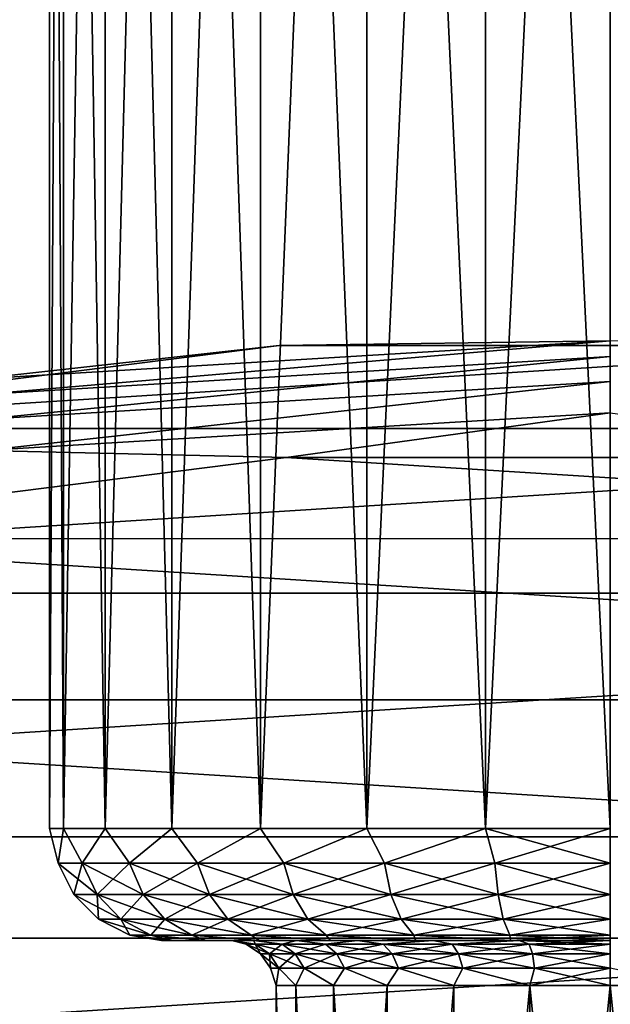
# Model space of a CAD drawing. Header units: metres. Extents: x -24 to 24, y -117 to 33.
# Tile 23 of 27: x -2.63 to 0, y 20.52 to 24.91. Entities that reach past the tile are written whole.
import ezdxf

# ---------------------------------------------------------------- set-up
doc = ezdxf.new("R2010")
doc.units = ezdxf.units.M
doc.layers.add('solid_ONO_BIDET_ASM_SW0002', color=7, linetype='CONTINUOUS')

msp = doc.modelspace()

# ---------------------------------------------------------------- linework, layer by layer
at = {"layer": 'solid_ONO_BIDET_ASM_SW0002'}
for points in [[(-2.437324, 21.299999, 132.55629), (-2.437324, 32.799999, 132.55629), (-2.5, 32.799999, 131.999985)], [(-2.5, 21.299999, 131.999985), (-2.5, 32.799999, 131.999985), (-2.437317, 32.799999, 131.44368)], [(-2.5, 21.299999, 131.999985), (-2.437324, 21.299999, 132.55629), (-2.5, 32.799999, 131.999985)], [(-2.437316, 21.299999, 131.44368), (-2.5, 21.299999, 131.999985), (-2.437317, 32.799999, 131.44368)], [(-2.252432, 21.299999, 133.084686), (-2.252432, 32.799999, 133.084686), (-2.437324, 32.799999, 132.55629)], [(-2.437324, 21.299999, 132.55629), (-2.252432, 21.299999, 133.084686), (-2.437324, 32.799999, 132.55629)], [(-2.437316, 21.299999, 131.44368), (-2.437317, 32.799999, 131.44368), (-2.252417, 32.799999, 130.915283)], [(-2.252417, 21.299999, 130.915283), (-2.437316, 21.299999, 131.44368), (-2.252417, 32.799999, 130.915283)], [(-1.954594, 21.299999, 133.558701), (-1.954594, 32.799999, 133.558701), (-2.252432, 32.799999, 133.084686)], [(-2.252432, 21.299999, 133.084686), (-1.954594, 21.299999, 133.558701), (-2.252432, 32.799999, 133.084686)], [(-2.252417, 21.299999, 130.915283), (-2.252417, 32.799999, 130.915283), (-1.954573, 32.799999, 130.441269)], [(-1.954572, 21.299999, 130.441269), (-2.252417, 21.299999, 130.915283), (-1.954573, 32.799999, 130.441269)], [(-1.558746, 21.299999, 133.954559), (-1.558745, 32.799999, 133.954559), (-1.954594, 32.799999, 133.558701)], [(-1.954594, 21.299999, 133.558701), (-1.558746, 21.299999, 133.954559), (-1.954594, 32.799999, 133.558701)], [(-1.954572, 21.299999, 130.441269), (-1.954573, 32.799999, 130.441269), (-1.558719, 32.799999, 130.04541)], [(-1.558719, 21.299999, 130.04541), (-1.954572, 21.299999, 130.441269), (-1.558719, 32.799999, 130.04541)], [(-1.558746, 21.299999, 133.954559), (-1.084737, 21.299999, 134.252411), (-1.558745, 32.799999, 133.954559)], [(-1.084737, 21.299999, 134.252411), (-1.084736, 32.799999, 134.252411), (-1.558745, 32.799999, 133.954559)], [(-1.558719, 21.299999, 130.04541), (-1.558719, 32.799999, 130.04541), (-1.084705, 32.799999, 129.747574)], [(-1.084705, 21.299999, 129.747574), (-1.558719, 21.299999, 130.04541), (-1.084705, 32.799999, 129.747574)], [(-1.084737, 21.299999, 134.252411), (-0.556335, 21.299999, 134.437317), (-1.084736, 32.799999, 134.252411)], [(-0.556335, 21.299999, 134.437317), (-0.556335, 32.799999, 134.437317), (-1.084736, 32.799999, 134.252411)], [(-1.084705, 21.299999, 129.747574), (-1.084705, 32.799999, 129.747574), (-0.5563, 32.799999, 129.562683)], [(-0.5563, 21.299999, 129.562683), (-1.084705, 21.299999, 129.747574), (-0.5563, 32.799999, 129.562683)], [(-0.556335, 32.799999, 134.437317), (0, 21.299999, 134.5), (0, 32.799999, 134.5)], [(-0.556335, 21.299999, 134.437317), (0, 21.299999, 134.5), (-0.556335, 32.799999, 134.437317)], [(-0.5563, 21.299999, 129.562683), (0, 32.799999, 129.5), (0, 21.299999, 129.5)], [(-0.5563, 21.299999, 129.562683), (-0.5563, 32.799999, 129.562683), (0, 32.799999, 129.5)], [(-4.403492, 23.083744, 152.5), (-4.403454, 23.083752, 156), (-1.475567, 23.45363, 156)], [(-4.403492, 23.083744, 152.5), (-1.475567, 23.45363, 156), (-1.475612, 23.453627, 152.5)], [(-2.829662, 23.304365, 152.34549), (-4.403492, 23.083744, 152.5), (-1.475612, 23.453627, 152.5)], [(1.475588, 23.453629, 156), (-1.475567, 23.45363, 156), (-4.403454, 23.083752, 156)], [(4.403468, 23.08375, 156), (1.475588, 23.453629, 156), (-4.403454, 23.083752, 156)], [(0, 23.475529, 152.34549), (-2.829662, 23.304365, 152.34549), (-1.475612, 23.453627, 152.5)], [(-2.821091, 23.233772, 152.205978), (-2.829662, 23.304365, 152.34549), (0, 23.475529, 152.34549)], [(0, 23.404417, 152.205978), (-2.821091, 23.233772, 152.205978), (0, 23.475529, 152.34549)], [(0, 23.475529, 152.34549), (-1.475612, 23.453627, 152.5), (1.47554, 23.45363, 152.5)], [(-1.475612, 23.453627, 152.5), (-1.475567, 23.45363, 156), (1.475588, 23.453629, 156)], [(-1.475612, 23.453627, 152.5), (1.475588, 23.453629, 156), (1.47554, 23.45363, 152.5)], [(-2.807738, 23.123802, 152.095306), (-2.821091, 23.233772, 152.205978), (0, 23.404417, 152.205978)], [(0, 23.293638, 152.095306), (-2.807738, 23.123802, 152.095306), (0, 23.404417, 152.205978)], [(0, 23.293638, 152.095306), (-2.790914, 22.985241, 152.024323), (-2.807738, 23.123802, 152.095306)], [(0, 23.293638, 152.095306), (0, 23.15406, 152.024323), (-2.790914, 22.985241, 152.024323)], [(-2.790914, 22.985241, 152.024323), (0, 23.15406, 152.024323), (-1.444805, 22.954575, 152)], [(0, 23.15406, 152.024323), (1.443689, 22.954645, 152), (-1.444805, 22.954575, 152)], [(4.403468, 23.08375, 156), (-4.403454, 23.083752, 156), (-7.261893, 22.349829, 156)], [(7.261896, 22.349827, 156), (4.403468, 23.08375, 156), (-7.261893, 22.349829, 156)], [(-2.790914, 22.985241, 152.024323), (-1.444805, 22.954575, 152), (-4.310484, 22.592468, 152)], [(-4.310484, 22.592468, 152), (-1.444805, 22.954575, 152), (4.309386, 22.592678, 152)], [(-1.444805, 22.954575, 152), (1.443689, 22.954645, 152), (4.309386, 22.592678, 152)], [(-7.108149, 21.87405, 152), (-4.310484, 22.592468, 152), (7.107086, 21.874395, 152)], [(-4.310484, 22.592468, 152), (4.309386, 22.592678, 152), (7.107086, 21.874395, 152)], [(7.261896, 22.349827, 156), (-7.261893, 22.349829, 156), (-10.005795, 21.263439, 156)], [(10.00579, 21.263441, 156), (7.261896, 22.349827, 156), (-10.005795, 21.263439, 156)], [(-9.793685, 20.810658, 152), (-7.108149, 21.87405, 152), (9.792674, 20.811132, 152)], [(-7.108149, 21.87405, 152), (7.107086, 21.874395, 152), (9.792674, 20.811132, 152)], [(-2.461967, 21.145491, 132.258759), (-2.437324, 21.299999, 132.55629), (-2.5, 21.299999, 131.999985)], [(-2.461967, 21.145491, 131.741241), (-2.5, 21.299999, 131.999985), (-2.437316, 21.299999, 131.44368)], [(-2.461967, 21.145491, 131.741241), (-2.461967, 21.145491, 132.258759), (-2.5, 21.299999, 131.999985)], [(-2.461967, 21.145491, 132.258759), (-2.354367, 21.145491, 132.764984), (-2.437324, 21.299999, 132.55629)], [(-2.354367, 21.145491, 131.235016), (-2.461967, 21.145491, 131.741241), (-2.437316, 21.299999, 131.44368)], [(-2.354367, 21.145491, 132.764984), (-2.252432, 21.299999, 133.084686), (-2.437324, 21.299999, 132.55629)], [(-2.354367, 21.145491, 131.235016), (-2.437316, 21.299999, 131.44368), (-2.252417, 21.299999, 130.915283)], [(-2.354367, 21.145491, 132.764984), (-2.14387, 21.145491, 133.237762), (-2.252432, 21.299999, 133.084686)], [(-2.14387, 21.145491, 130.762238), (-2.354367, 21.145491, 131.235016), (-2.252417, 21.299999, 130.915283)], [(-2.14387, 21.145491, 133.237762), (-1.954594, 21.299999, 133.558701), (-2.252432, 21.299999, 133.084686)], [(-2.14387, 21.145491, 130.762238), (-2.252417, 21.299999, 130.915283), (-1.954572, 21.299999, 130.441269)], [(-2.14387, 21.145491, 133.237762), (-1.839676, 21.145491, 133.656448), (-1.954594, 21.299999, 133.558701)], [(-1.839676, 21.145491, 130.343552), (-2.14387, 21.145491, 130.762238), (-1.954572, 21.299999, 130.441269)], [(-1.839676, 21.145491, 133.656448), (-1.558746, 21.299999, 133.954559), (-1.954594, 21.299999, 133.558701)], [(-1.839676, 21.145491, 130.343552), (-1.954572, 21.299999, 130.441269), (-1.558719, 21.299999, 130.04541)], [(-1.839676, 21.145491, 133.656448), (-1.455079, 21.145491, 134.002747), (-1.558746, 21.299999, 133.954559)], [(-1.455079, 21.145491, 129.997253), (-1.839676, 21.145491, 130.343552), (-1.558719, 21.299999, 130.04541)], [(-1.455079, 21.145491, 134.002747), (-1.084737, 21.299999, 134.252411), (-1.558746, 21.299999, 133.954559)], [(-1.455079, 21.145491, 129.997253), (-1.558719, 21.299999, 130.04541), (-1.084705, 21.299999, 129.747574)], [(-1.455079, 21.145491, 134.002747), (-1.006888, 21.145491, 134.261505), (-1.084737, 21.299999, 134.252411)], [(-1.006888, 21.145491, 129.738495), (-1.455079, 21.145491, 129.997253), (-1.084705, 21.299999, 129.747574)], [(-1.006888, 21.145491, 134.261505), (-0.556335, 21.299999, 134.437317), (-1.084737, 21.299999, 134.252411)], [(-1.006888, 21.145491, 129.738495), (-1.084705, 21.299999, 129.747574), (-0.5563, 21.299999, 129.562683)], [(-1.006888, 21.145491, 134.261505), (-0.514691, 21.145491, 134.421432), (-0.556335, 21.299999, 134.437317)], [(-0.514691, 21.145491, 129.578568), (-1.006888, 21.145491, 129.738495), (-0.5563, 21.299999, 129.562683)], [(-0.556335, 21.299999, 134.437317), (0, 21.145491, 134.475525), (0, 21.299999, 134.5)], [(-0.514691, 21.145491, 134.421432), (0, 21.145491, 134.475525), (-0.556335, 21.299999, 134.437317)], [(-0.514691, 21.145491, 129.578568), (-0.5563, 21.299999, 129.562683), (0, 21.299999, 129.5)], [(-0.514691, 21.145491, 129.578568), (0, 21.299999, 129.5), (0, 21.145491, 129.524475)], [(10.00579, 21.263441, 156), (-10.005795, 21.263439, 156), (-12.591882, 19.841726, 156)], [(12.591871, 19.841734, 156), (10.00579, 21.263441, 156), (-12.591882, 19.841726, 156)], [(-2.286736, 21.00598, 132.743011), (-2.354367, 21.145491, 132.764984), (-2.461967, 21.145491, 132.258759)], [(-2.391244, 21.00598, 132.251328), (-2.461967, 21.145491, 132.258759), (-2.461967, 21.145491, 131.741241)], [(-2.286736, 21.00598, 132.743011), (-2.461967, 21.145491, 132.258759), (-2.391244, 21.00598, 132.251328)], [(-2.391244, 21.00598, 131.748672), (-2.461967, 21.145491, 131.741241), (-2.354367, 21.145491, 131.235016)], [(-2.391244, 21.00598, 132.251328), (-2.461967, 21.145491, 131.741241), (-2.391244, 21.00598, 131.748672)], [(-2.391244, 21.00598, 131.748672), (-2.354367, 21.145491, 131.235016), (-2.286736, 21.00598, 131.256989)], [(-2.082285, 21.00598, 133.202209), (-2.14387, 21.145491, 133.237762), (-2.354367, 21.145491, 132.764984)], [(-2.082285, 21.00598, 133.202209), (-2.354367, 21.145491, 132.764984), (-2.286736, 21.00598, 132.743011)], [(-2.286736, 21.00598, 131.256989), (-2.354367, 21.145491, 131.235016), (-2.14387, 21.145491, 130.762238)], [(-2.286736, 21.00598, 131.256989), (-2.14387, 21.145491, 130.762238), (-2.082285, 21.00598, 130.797791)], [(-1.786829, 21.00598, 133.608871), (-1.839676, 21.145491, 133.656448), (-2.14387, 21.145491, 133.237762)], [(-1.786829, 21.00598, 133.608871), (-2.14387, 21.145491, 133.237762), (-2.082285, 21.00598, 133.202209)], [(-2.082285, 21.00598, 130.797791), (-2.14387, 21.145491, 130.762238), (-1.839676, 21.145491, 130.343552)], [(-2.082285, 21.00598, 130.797791), (-1.839676, 21.145491, 130.343552), (-1.786829, 21.00598, 130.391129)], [(-1.41328, 21.00598, 133.945221), (-1.455079, 21.145491, 134.002747), (-1.839676, 21.145491, 133.656448)], [(-1.41328, 21.00598, 133.945221), (-1.839676, 21.145491, 133.656448), (-1.786829, 21.00598, 133.608871)], [(-1.786829, 21.00598, 130.391129), (-1.839676, 21.145491, 130.343552), (-1.455079, 21.145491, 129.997253)], [(-1.786829, 21.00598, 130.391129), (-1.455079, 21.145491, 129.997253), (-1.41328, 21.00598, 130.054779)], [(-0.977964, 21.00598, 134.196548), (-1.006888, 21.145491, 134.261505), (-1.455079, 21.145491, 134.002747)], [(-0.977964, 21.00598, 134.196548), (-1.455079, 21.145491, 134.002747), (-1.41328, 21.00598, 133.945221)], [(-1.41328, 21.00598, 130.054779), (-1.455079, 21.145491, 129.997253), (-1.006888, 21.145491, 129.738495)], [(-1.41328, 21.00598, 130.054779), (-1.006888, 21.145491, 129.738495), (-0.977964, 21.00598, 129.803452)], [(-0.499906, 21.00598, 134.351868), (-0.514691, 21.145491, 134.421432), (-1.006888, 21.145491, 134.261505)], [(-0.499906, 21.00598, 134.351868), (-1.006888, 21.145491, 134.261505), (-0.977964, 21.00598, 134.196548)], [(-0.977964, 21.00598, 129.803452), (-1.006888, 21.145491, 129.738495), (-0.514691, 21.145491, 129.578568)], [(-0.977964, 21.00598, 129.803452), (-0.514691, 21.145491, 129.578568), (-0.499906, 21.00598, 129.648132)], [(-0.499906, 21.00598, 129.648132), (-0.514691, 21.145491, 129.578568), (0, 21.145491, 129.524475)], [(-0.514691, 21.145491, 134.421432), (0, 21.00598, 134.404419), (0, 21.145491, 134.475525)], [(-0.499906, 21.00598, 134.351868), (0, 21.00598, 134.404419), (-0.514691, 21.145491, 134.421432)], [(-0.499906, 21.00598, 129.648132), (0, 21.145491, 129.524475), (0, 21.00598, 129.595581)], [(-2.391244, 21.00598, 131.748672), (-2.281074, 20.895308, 131.760254), (-2.281074, 20.895308, 132.239746)], [(-2.391244, 21.00598, 131.748672), (-2.286736, 21.00598, 131.256989), (-2.281074, 20.895308, 131.760254)], [(-2.391244, 21.00598, 132.251328), (-2.281074, 20.895308, 132.239746), (-2.18138, 20.895308, 132.708771)], [(-2.391244, 21.00598, 132.251328), (-2.391244, 21.00598, 131.748672), (-2.281074, 20.895308, 132.239746)], [(-2.286736, 21.00598, 132.743011), (-2.391244, 21.00598, 132.251328), (-2.18138, 20.895308, 132.708771)], [(-2.286736, 21.00598, 131.256989), (-2.18138, 20.895308, 131.291229), (-2.281074, 20.895308, 131.760254)], [(-2.286736, 21.00598, 131.256989), (-2.082285, 21.00598, 130.797791), (-2.18138, 20.895308, 131.291229)], [(-2.286736, 21.00598, 132.743011), (-2.18138, 20.895308, 132.708771), (-1.986349, 20.895308, 133.14682)], [(-2.082285, 21.00598, 133.202209), (-2.286736, 21.00598, 132.743011), (-1.986349, 20.895308, 133.14682)], [(-2.082285, 21.00598, 130.797791), (-1.986349, 20.895308, 130.85318), (-2.18138, 20.895308, 131.291229)], [(-2.082285, 21.00598, 130.797791), (-1.786829, 21.00598, 130.391129), (-1.986349, 20.895308, 130.85318)], [(-2.082285, 21.00598, 133.202209), (-1.986349, 20.895308, 133.14682), (-1.704506, 20.895308, 133.534744)], [(-1.786829, 21.00598, 133.608871), (-2.082285, 21.00598, 133.202209), (-1.704506, 20.895308, 133.534744)], [(-1.786829, 21.00598, 130.391129), (-1.704506, 20.895308, 130.465256), (-1.986349, 20.895308, 130.85318)], [(-1.786829, 21.00598, 130.391129), (-1.41328, 21.00598, 130.054779), (-1.704506, 20.895308, 130.465256)], [(-1.786829, 21.00598, 133.608871), (-1.704506, 20.895308, 133.534744), (-1.348167, 20.895308, 133.855591)], [(-1.41328, 21.00598, 133.945221), (-1.786829, 21.00598, 133.608871), (-1.348167, 20.895308, 133.855591)], [(-1.41328, 21.00598, 130.054779), (-1.348167, 20.895308, 130.144409), (-1.704506, 20.895308, 130.465256)], [(-1.41328, 21.00598, 130.054779), (-0.977964, 21.00598, 129.803452), (-1.348167, 20.895308, 130.144409)], [(-1.41328, 21.00598, 133.945221), (-1.348167, 20.895308, 133.855591), (-0.932907, 20.895308, 134.095337)], [(-0.977964, 21.00598, 134.196548), (-1.41328, 21.00598, 133.945221), (-0.932907, 20.895308, 134.095337)], [(-0.977964, 21.00598, 129.803452), (-0.932907, 20.895308, 129.904663), (-1.348167, 20.895308, 130.144409)], [(-0.977964, 21.00598, 129.803452), (-0.499906, 21.00598, 129.648132), (-0.932907, 20.895308, 129.904663)], [(-0.977964, 21.00598, 134.196548), (-0.932907, 20.895308, 134.095337), (-0.476874, 20.895308, 134.243515)], [(-0.499906, 21.00598, 134.351868), (-0.977964, 21.00598, 134.196548), (-0.476874, 20.895308, 134.243515)], [(-0.499906, 21.00598, 129.648132), (-0.476874, 20.895308, 129.756485), (-0.932907, 20.895308, 129.904663)], [(-0.499906, 21.00598, 134.351868), (0, 20.895308, 134.29364), (0, 21.00598, 134.404419)], [(-0.499906, 21.00598, 134.351868), (-0.476874, 20.895308, 134.243515), (0, 20.895308, 134.29364)], [(-0.499906, 21.00598, 129.648132), (0, 21.00598, 129.595581), (-0.476874, 20.895308, 129.756485)], [(-0.476874, 20.895308, 129.756485), (0, 21.00598, 129.595581), (0, 20.895308, 129.70636)], [(-2.281074, 20.895308, 131.760254), (-2.14226, 20.824326, 131.774841), (-2.14226, 20.824326, 132.225159)], [(-2.281074, 20.895308, 131.760254), (-2.18138, 20.895308, 131.291229), (-2.14226, 20.824326, 131.774841)], [(-2.281074, 20.895308, 132.239746), (-2.14226, 20.824326, 132.225159), (-2.048633, 20.824326, 132.665634)], [(-2.281074, 20.895308, 132.239746), (-2.281074, 20.895308, 131.760254), (-2.14226, 20.824326, 132.225159)], [(-2.18138, 20.895308, 132.708771), (-2.281074, 20.895308, 132.239746), (-2.048633, 20.824326, 132.665634)], [(-2.18138, 20.895308, 131.291229), (-2.048633, 20.824326, 131.334366), (-2.14226, 20.824326, 131.774841)], [(-2.18138, 20.895308, 131.291229), (-1.986349, 20.895308, 130.85318), (-2.048633, 20.824326, 131.334366)], [(-2.18138, 20.895308, 132.708771), (-2.048633, 20.824326, 132.665634), (-1.865471, 20.824326, 133.077026)], [(-1.986349, 20.895308, 133.14682), (-2.18138, 20.895308, 132.708771), (-1.865471, 20.824326, 133.077026)], [(-1.986349, 20.895308, 130.85318), (-1.865471, 20.824326, 130.922974), (-2.048633, 20.824326, 131.334366)], [(-1.986349, 20.895308, 130.85318), (-1.704506, 20.895308, 130.465256), (-1.865471, 20.824326, 130.922974)], [(-1.986349, 20.895308, 133.14682), (-1.865471, 20.824326, 133.077026), (-1.600779, 20.824326, 133.441345)], [(-1.704506, 20.895308, 133.534744), (-1.986349, 20.895308, 133.14682), (-1.600779, 20.824326, 133.441345)], [(-1.704506, 20.895308, 130.465256), (-1.600779, 20.824326, 130.558655), (-1.865471, 20.824326, 130.922974)], [(-1.704506, 20.895308, 130.465256), (-1.348167, 20.895308, 130.144409), (-1.600779, 20.824326, 130.558655)], [(-1.704506, 20.895308, 133.534744), (-1.600779, 20.824326, 133.441345), (-1.266125, 20.824326, 133.742676)], [(-1.348167, 20.895308, 133.855591), (-1.704506, 20.895308, 133.534744), (-1.266125, 20.824326, 133.742676)], [(-1.348167, 20.895308, 130.144409), (-1.266125, 20.824326, 130.257324), (-1.600779, 20.824326, 130.558655)], [(-1.348167, 20.895308, 130.144409), (-0.932907, 20.895308, 129.904663), (-1.266125, 20.824326, 130.257324)], [(-1.348167, 20.895308, 133.855591), (-1.266125, 20.824326, 133.742676), (-0.876135, 20.824326, 133.967834)], [(-0.932907, 20.895308, 134.095337), (-1.348167, 20.895308, 133.855591), (-0.876135, 20.824326, 133.967834)], [(-0.932907, 20.895308, 129.904663), (-0.876135, 20.824326, 130.032166), (-1.266125, 20.824326, 130.257324)], [(-0.932907, 20.895308, 129.904663), (-0.476874, 20.895308, 129.756485), (-0.876135, 20.824326, 130.032166)], [(-0.932907, 20.895308, 134.095337), (-0.876135, 20.824326, 133.967834), (-0.447854, 20.824326, 134.106995)], [(-0.476874, 20.895308, 134.243515), (-0.932907, 20.895308, 134.095337), (-0.447854, 20.824326, 134.106995)], [(-0.476874, 20.895308, 129.756485), (-0.447854, 20.824326, 129.893005), (-0.876135, 20.824326, 130.032166)], [(-0.476874, 20.895308, 134.243515), (0, 20.824326, 134.154053), (0, 20.895308, 134.29364)], [(-0.476874, 20.895308, 134.243515), (-0.447854, 20.824326, 134.106995), (0, 20.824326, 134.154053)], [(-0.476874, 20.895308, 129.756485), (0, 20.895308, 129.70636), (-0.447854, 20.824326, 129.893005)], [(-0.447854, 20.824326, 129.893005), (0, 20.895308, 129.70636), (0, 20.824326, 129.845947)], [(-2.14226, 20.824326, 131.774841), (-1.949793, 20.799999, 131.554688), (-2, 20.799999, 131.999756)], [(-2.14226, 20.824326, 131.774841), (-2.048633, 20.824326, 131.334366), (-1.949793, 20.799999, 131.554688)], [(-2.14226, 20.824326, 132.225159), (-2, 20.799999, 131.999756), (-1.949901, 20.799999, 132.444839)], [(-2.14226, 20.824326, 132.225159), (-2.14226, 20.824326, 131.774841), (-2, 20.799999, 131.999756)], [(-2.048633, 20.824326, 132.665634), (-2.14226, 20.824326, 132.225159), (-1.949901, 20.799999, 132.444839)], [(-2.048633, 20.824326, 131.334366), (-1.801797, 20.799999, 131.131943), (-1.949793, 20.799999, 131.554688)], [(-2.048633, 20.824326, 131.334366), (-1.865471, 20.824326, 130.922974), (-1.801797, 20.799999, 131.131943)], [(-2.048633, 20.824326, 132.665634), (-1.949901, 20.799999, 132.444839), (-1.80201, 20.799999, 132.867615)], [(-1.865471, 20.824326, 133.077026), (-2.048633, 20.824326, 132.665634), (-1.80201, 20.799999, 132.867615)], [(-1.865471, 20.824326, 130.922974), (-1.563436, 20.799999, 130.752731), (-1.801797, 20.799999, 131.131943)], [(-1.865471, 20.824326, 130.922974), (-1.600779, 20.824326, 130.558655), (-1.563436, 20.799999, 130.752731)], [(-1.865471, 20.824326, 133.077026), (-1.80201, 20.799999, 132.867615), (-1.563742, 20.799999, 133.246887)], [(-1.600779, 20.824326, 133.441345), (-1.865471, 20.824326, 133.077026), (-1.563742, 20.799999, 133.246887)], [(-1.600779, 20.824326, 130.558655), (-1.246665, 20.799999, 130.436081), (-1.563436, 20.799999, 130.752731)], [(-1.600779, 20.824326, 130.558655), (-1.266125, 20.824326, 130.257324), (-1.246665, 20.799999, 130.436081)], [(-1.600779, 20.824326, 133.441345), (-1.563742, 20.799999, 133.246887), (-1.247047, 20.799999, 133.563614)], [(-1.266125, 20.824326, 133.742676), (-1.600779, 20.824326, 133.441345), (-1.247047, 20.799999, 133.563614)], [(-1.266125, 20.824326, 130.257324), (-0.86737, 20.799999, 130.197876), (-1.246665, 20.799999, 130.436081)], [(-1.266125, 20.824326, 130.257324), (-0.876135, 20.824326, 130.032166), (-0.86737, 20.799999, 130.197876)], [(-1.266125, 20.824326, 133.742676), (-1.247047, 20.799999, 133.563614), (-0.867809, 20.799999, 133.80191)], [(-0.876135, 20.824326, 133.967834), (-1.266125, 20.824326, 133.742676), (-0.867809, 20.799999, 133.80191)], [(-0.876135, 20.824326, 130.032166), (-0.444598, 20.799999, 130.050049), (-0.86737, 20.799999, 130.197876)], [(-0.876135, 20.824326, 130.032166), (-0.447854, 20.824326, 129.893005), (-0.444598, 20.799999, 130.050049)], [(-0.876135, 20.824326, 133.967834), (-0.867809, 20.799999, 133.80191), (-0.445041, 20.799999, 133.94986)], [(-0.447854, 20.824326, 134.106995), (-0.876135, 20.824326, 133.967834), (-0.445041, 20.799999, 133.94986)], [(-0.447854, 20.824326, 129.893005), (0, 20.824326, 129.845947), (-0.444598, 20.799999, 130.050049)], [(-0.447854, 20.824326, 134.106995), (-0.445041, 20.799999, 133.94986), (0, 20.799999, 134)], [(-0.447854, 20.824326, 134.106995), (0, 20.799999, 134), (0, 20.824326, 134.154053)], [(0, 20.824326, 129.845947), (0, 20.799999, 130), (-0.444598, 20.799999, 130.050049)], [(-12.324749, 19.419067, 152), (-9.793685, 20.810658, 152), (12.323805, 19.419666, 152)], [(-9.793685, 20.810658, 152), (9.792674, 20.811132, 152), (12.323805, 19.419666, 152)], [(-1.949901, 20.799999, 132.444839), (-2, 20.799999, 131.999756), (-1.949793, 20.799999, 131.554688)], [(-1.80201, 20.799999, 132.867615), (-1.949901, 20.799999, 132.444839), (-1.949793, 20.799999, 131.554688)], [(-1.80201, 20.799999, 132.867615), (-1.949793, 20.799999, 131.554688), (-1.801797, 20.799999, 131.131943)], [(-1.80201, 20.799999, 132.867615), (-1.687623, 20.799999, 131.795303), (-1.687566, 20.799999, 132.20517)], [(-1.80201, 20.799999, 132.867615), (-1.801797, 20.799999, 131.131943), (-1.687623, 20.799999, 131.795303)], [(-1.80201, 20.799999, 132.867615), (-1.687566, 20.799999, 132.20517), (-1.589408, 20.799999, 132.603119)], [(-1.563742, 20.799999, 133.246887), (-1.80201, 20.799999, 132.867615), (-1.589408, 20.799999, 132.603119)], [(-1.801797, 20.799999, 131.131943), (-1.563436, 20.799999, 130.752731), (-1.687623, 20.799999, 131.795303)], [(-1.582901, 20.784836, 131.638718), (-1.687623, 20.799999, 131.795303), (-1.589576, 20.799999, 131.397324)], [(-1.563436, 20.799999, 130.752731), (-1.589576, 20.799999, 131.397324), (-1.687623, 20.799999, 131.795303)], [(-1.623608, 20.784836, 132), (-1.687566, 20.799999, 132.20517), (-1.687623, 20.799999, 131.795303)], [(-1.582901, 20.784836, 131.638718), (-1.623608, 20.784836, 132), (-1.687623, 20.799999, 131.795303)], [(-1.582901, 20.784836, 132.361282), (-1.589408, 20.799999, 132.603119), (-1.687566, 20.799999, 132.20517)], [(-1.623608, 20.784836, 132), (-1.582901, 20.784836, 132.361282), (-1.687566, 20.799999, 132.20517)], [(-1.519556, 20.741476, 132.346832), (-1.582901, 20.784836, 132.361282), (-1.623608, 20.784836, 132)], [(-1.558634, 20.741476, 132), (-1.623608, 20.784836, 132), (-1.582901, 20.784836, 131.638718)], [(-1.519556, 20.741476, 132.346832), (-1.623608, 20.784836, 132), (-1.558634, 20.741476, 132)], [(-1.462821, 20.784836, 131.295547), (-1.589576, 20.799999, 131.397324), (-1.399127, 20.799999, 131.034378)], [(-1.563436, 20.799999, 130.752731), (-1.399127, 20.799999, 131.034378), (-1.589576, 20.799999, 131.397324)], [(-1.462821, 20.784836, 131.295547), (-1.582901, 20.784836, 131.638718), (-1.589576, 20.799999, 131.397324)], [(-1.462821, 20.784836, 132.704453), (-1.398858, 20.799999, 132.966019), (-1.589408, 20.799999, 132.603119)], [(-1.563742, 20.799999, 133.246887), (-1.589408, 20.799999, 132.603119), (-1.398858, 20.799999, 132.966019)], [(-1.582901, 20.784836, 132.361282), (-1.462821, 20.784836, 132.704453), (-1.589408, 20.799999, 132.603119)], [(-1.404281, 20.741476, 132.67627), (-1.462821, 20.784836, 132.704453), (-1.582901, 20.784836, 132.361282)], [(-1.404281, 20.741476, 132.67627), (-1.582901, 20.784836, 132.361282), (-1.519556, 20.741476, 132.346832)], [(-1.519556, 20.741476, 131.653168), (-1.582901, 20.784836, 131.638718), (-1.462821, 20.784836, 131.295547)], [(-1.558634, 20.741476, 132), (-1.582901, 20.784836, 131.638718), (-1.519556, 20.741476, 131.653168)], [(-1.247047, 20.799999, 133.563614), (-1.563742, 20.799999, 133.246887), (-1.398858, 20.799999, 132.966019)], [(-1.563436, 20.799999, 130.752731), (-1.246665, 20.799999, 130.436081), (-1.399127, 20.799999, 131.034378)], [(-1.519556, 20.741476, 131.653168), (-1.462821, 20.784836, 131.295547), (-1.404281, 20.741476, 131.32373)], [(-1.269388, 20.784836, 130.987701), (-1.462821, 20.784836, 131.295547), (-1.399127, 20.799999, 131.034378)], [(-1.462821, 20.784836, 132.704453), (-1.269388, 20.784836, 133.012299), (-1.398858, 20.799999, 132.966019)], [(-1.218589, 20.741476, 132.971786), (-1.269388, 20.784836, 133.012299), (-1.462821, 20.784836, 132.704453)], [(-1.218589, 20.741476, 132.971786), (-1.462821, 20.784836, 132.704453), (-1.404281, 20.741476, 132.67627)], [(-1.404281, 20.741476, 131.32373), (-1.462821, 20.784836, 131.295547), (-1.269388, 20.784836, 130.987701)], [(-1.404281, 20.741476, 131.32373), (-1.269388, 20.784836, 130.987701), (-1.218589, 20.741476, 131.028214)], [(-1.269388, 20.784836, 130.987701), (-1.399127, 20.799999, 131.034378), (-1.127351, 20.799999, 130.72757)], [(-1.246665, 20.799999, 130.436081), (-1.127351, 20.799999, 130.72757), (-1.399127, 20.799999, 131.034378)], [(-1.269388, 20.784836, 133.012299), (-1.126995, 20.799999, 133.272736), (-1.398858, 20.799999, 132.966019)], [(-1.247047, 20.799999, 133.563614), (-1.398858, 20.799999, 132.966019), (-1.126995, 20.799999, 133.272736)], [(-1.012303, 20.784836, 130.730606), (-1.269388, 20.784836, 130.987701), (-1.127351, 20.799999, 130.72757)], [(-1.269388, 20.784836, 133.012299), (-1.012303, 20.784836, 133.269394), (-1.126995, 20.799999, 133.272736)], [(-0.971793, 20.741476, 133.218582), (-1.012303, 20.784836, 133.269394), (-1.269388, 20.784836, 133.012299)], [(-0.971793, 20.741476, 133.218582), (-1.269388, 20.784836, 133.012299), (-1.218589, 20.741476, 132.971786)], [(-1.218589, 20.741476, 131.028214), (-1.269388, 20.784836, 130.987701), (-1.012303, 20.784836, 130.730606)], [(-0.867809, 20.799999, 133.80191), (-1.247047, 20.799999, 133.563614), (-1.126995, 20.799999, 133.272736)], [(-1.246665, 20.799999, 130.436081), (-0.86737, 20.799999, 130.197876), (-1.127351, 20.799999, 130.72757)], [(-1.218589, 20.741476, 131.028214), (-1.012303, 20.784836, 130.730606), (-0.971793, 20.741476, 130.781418)], [(-1.012303, 20.784836, 130.730606), (-1.127351, 20.799999, 130.72757), (-0.790049, 20.799999, 130.494736)], [(-0.86737, 20.799999, 130.197876), (-0.790049, 20.799999, 130.494736), (-1.127351, 20.799999, 130.72757)], [(-1.012303, 20.784836, 133.269394), (-0.789631, 20.799999, 133.505478), (-1.126995, 20.799999, 133.272736)], [(-0.867809, 20.799999, 133.80191), (-1.126995, 20.799999, 133.272736), (-0.789631, 20.799999, 133.505478)], [(-0.704457, 20.784836, 130.537186), (-1.012303, 20.784836, 130.730606), (-0.790049, 20.799999, 130.494736)], [(-1.012303, 20.784836, 133.269394), (-0.704457, 20.784836, 133.462814), (-0.789631, 20.799999, 133.505478)], [(-0.676266, 20.741476, 133.404282), (-0.704457, 20.784836, 133.462814), (-1.012303, 20.784836, 133.269394)], [(-0.676266, 20.741476, 133.404282), (-1.012303, 20.784836, 133.269394), (-0.971793, 20.741476, 133.218582)], [(-0.971793, 20.741476, 130.781418), (-1.012303, 20.784836, 130.730606), (-0.704457, 20.784836, 130.537186)], [(-0.971793, 20.741476, 130.781418), (-0.704457, 20.784836, 130.537186), (-0.676266, 20.741476, 130.595718)], [(-0.445041, 20.799999, 133.94986), (-0.867809, 20.799999, 133.80191), (-0.789631, 20.799999, 133.505478)], [(-0.86737, 20.799999, 130.197876), (-0.444598, 20.799999, 130.050049), (-0.790049, 20.799999, 130.494736)], [(-0.704457, 20.784836, 130.537186), (-0.790049, 20.799999, 130.494736), (-0.406827, 20.799999, 130.349396)], [(-0.444598, 20.799999, 130.050049), (-0.406827, 20.799999, 130.349396), (-0.790049, 20.799999, 130.494736)], [(-0.704457, 20.784836, 133.462814), (-0.406399, 20.799999, 133.650711), (-0.789631, 20.799999, 133.505478)], [(-0.445041, 20.799999, 133.94986), (-0.789631, 20.799999, 133.505478), (-0.406399, 20.799999, 133.650711)], [(-0.361287, 20.784836, 130.417099), (-0.704457, 20.784836, 130.537186), (-0.406827, 20.799999, 130.349396)], [(-0.704457, 20.784836, 133.462814), (-0.361287, 20.784836, 133.582901), (-0.406399, 20.799999, 133.650711)], [(-0.346829, 20.741476, 133.519562), (-0.361287, 20.784836, 133.582901), (-0.704457, 20.784836, 133.462814)], [(-0.346829, 20.741476, 133.519562), (-0.704457, 20.784836, 133.462814), (-0.676266, 20.741476, 133.404282)], [(-0.676266, 20.741476, 130.595718), (-0.704457, 20.784836, 130.537186), (-0.361287, 20.784836, 130.417099)], [(-0.676266, 20.741476, 130.595718), (-0.361287, 20.784836, 130.417099), (-0.346829, 20.741476, 130.480438)], [(-0.445041, 20.799999, 133.94986), (-0.406399, 20.799999, 133.650711), (0, 20.799999, 133.699997)], [(0, 20.799999, 134), (-0.445041, 20.799999, 133.94986), (0, 20.799999, 133.699997)], [(-0.444598, 20.799999, 130.050049), (0, 20.799999, 130), (-0.406827, 20.799999, 130.349396)], [(-0.361287, 20.784836, 130.417099), (-0.406827, 20.799999, 130.349396), (0, 20.799999, 130.300003)], [(0, 20.799999, 130), (0, 20.799999, 130.300003), (-0.406827, 20.799999, 130.349396)], [(0, 20.784836, 133.623611), (0, 20.799999, 133.699997), (-0.406399, 20.799999, 133.650711)], [(-0.361287, 20.784836, 133.582901), (0, 20.784836, 133.623611), (-0.406399, 20.799999, 133.650711)], [(0, 20.784836, 130.376389), (-0.361287, 20.784836, 130.417099), (0, 20.799999, 130.300003)], [(0, 20.741476, 133.55864), (0, 20.784836, 133.623611), (-0.361287, 20.784836, 133.582901)], [(-0.346829, 20.741476, 133.519562), (0, 20.741476, 133.55864), (-0.361287, 20.784836, 133.582901)], [(-0.346829, 20.741476, 130.480438), (-0.361287, 20.784836, 130.417099), (0, 20.784836, 130.376389)], [(-0.346829, 20.741476, 130.480438), (0, 20.784836, 130.376389), (0, 20.741476, 130.44136)], [(-1.558634, 20.741476, 132), (-1.515224, 20.676537, 132), (-1.477234, 20.676537, 132.337173)], [(-1.558634, 20.741476, 132), (-1.519556, 20.741476, 131.653168), (-1.515224, 20.676537, 132)], [(-1.519556, 20.741476, 132.346832), (-1.558634, 20.741476, 132), (-1.477234, 20.676537, 132.337173)], [(-1.519556, 20.741476, 131.653168), (-1.477234, 20.676537, 131.662827), (-1.515224, 20.676537, 132)], [(-1.519556, 20.741476, 131.653168), (-1.404281, 20.741476, 131.32373), (-1.477234, 20.676537, 131.662827)], [(-1.519556, 20.741476, 132.346832), (-1.477234, 20.676537, 132.337173), (-1.36517, 20.676537, 132.657425)], [(-1.404281, 20.741476, 132.67627), (-1.519556, 20.741476, 132.346832), (-1.36517, 20.676537, 132.657425)], [(-1.404281, 20.741476, 131.32373), (-1.36517, 20.676537, 131.342575), (-1.477234, 20.676537, 131.662827)], [(-1.404281, 20.741476, 131.32373), (-1.218589, 20.741476, 131.028214), (-1.36517, 20.676537, 131.342575)], [(-1.404281, 20.741476, 132.67627), (-1.36517, 20.676537, 132.657425), (-1.18465, 20.676537, 132.944733)], [(-1.218589, 20.741476, 132.971786), (-1.404281, 20.741476, 132.67627), (-1.18465, 20.676537, 132.944733)], [(-1.218589, 20.741476, 131.028214), (-1.18465, 20.676537, 131.055267), (-1.36517, 20.676537, 131.342575)], [(-1.218589, 20.741476, 131.028214), (-0.971793, 20.741476, 130.781418), (-1.18465, 20.676537, 131.055267)], [(-1.218589, 20.741476, 132.971786), (-1.18465, 20.676537, 132.944733), (-0.944727, 20.676537, 133.184647)], [(-0.971793, 20.741476, 133.218582), (-1.218589, 20.741476, 132.971786), (-0.944727, 20.676537, 133.184647)], [(-0.971793, 20.741476, 130.781418), (-0.944727, 20.676537, 130.815353), (-1.18465, 20.676537, 131.055267)], [(-0.971793, 20.741476, 130.781418), (-0.676266, 20.741476, 130.595718), (-0.944727, 20.676537, 130.815353)], [(-0.971793, 20.741476, 133.218582), (-0.944727, 20.676537, 133.184647), (-0.657431, 20.676537, 133.365173)], [(-0.676266, 20.741476, 133.404282), (-0.971793, 20.741476, 133.218582), (-0.657431, 20.676537, 133.365173)], [(-0.676266, 20.741476, 130.595718), (-0.657431, 20.676537, 130.634827), (-0.944727, 20.676537, 130.815353)], [(-0.676266, 20.741476, 130.595718), (-0.346829, 20.741476, 130.480438), (-0.657431, 20.676537, 130.634827)], [(-0.676266, 20.741476, 133.404282), (-0.657431, 20.676537, 133.365173), (-0.337169, 20.676537, 133.477234)], [(-0.346829, 20.741476, 133.519562), (-0.676266, 20.741476, 133.404282), (-0.337169, 20.676537, 133.477234)], [(-0.346829, 20.741476, 130.480438), (-0.337169, 20.676537, 130.522766), (-0.657431, 20.676537, 130.634827)], [(-0.346829, 20.741476, 130.480438), (0, 20.741476, 130.44136), (-0.337169, 20.676537, 130.522766)], [(-0.346829, 20.741476, 133.519562), (-0.337169, 20.676537, 133.477234), (0, 20.676537, 133.515228)], [(-0.346829, 20.741476, 133.519562), (0, 20.676537, 133.515228), (0, 20.741476, 133.55864)], [(0, 20.741476, 130.44136), (0, 20.676537, 130.484772), (-0.337169, 20.676537, 130.522766)], [(-1.515224, 20.676537, 132), (-1.489066, 20.6, 131.819214), (-1.489061, 20.6, 132.180817)], [(-1.515224, 20.676537, 132), (-1.477234, 20.676537, 131.662827), (-1.489066, 20.6, 131.819214)], [(-1.477234, 20.676537, 132.337173), (-1.515224, 20.676537, 132), (-1.489061, 20.6, 132.180817)], [(-1.477234, 20.676537, 131.662827), (-1.402532, 20.6, 131.468109), (-1.489066, 20.6, 131.819214)], [(-1.477234, 20.676537, 132.337173), (-1.489061, 20.6, 132.180817), (-1.402519, 20.6, 132.531921)], [(-1.477234, 20.676537, 131.662827), (-1.36517, 20.676537, 131.342575), (-1.402532, 20.6, 131.468109)], [(-1.36517, 20.676537, 132.657425), (-1.477234, 20.676537, 132.337173), (-1.402519, 20.6, 132.531921)], [(-1.36517, 20.676537, 131.342575), (-1.234488, 20.6, 131.147919), (-1.402532, 20.6, 131.468109)], [(-1.36517, 20.676537, 132.657425), (-1.402519, 20.6, 132.531921), (-1.234468, 20.6, 132.852112)], [(-1.36517, 20.676537, 131.342575), (-1.18465, 20.676537, 131.055267), (-1.234488, 20.6, 131.147919)], [(-1.18465, 20.676537, 132.944733), (-1.36517, 20.676537, 132.657425), (-1.234468, 20.6, 132.852112)], [(-1.18465, 20.676537, 131.055267), (-0.994701, 20.6, 130.877243), (-1.234488, 20.6, 131.147919)], [(-1.18465, 20.676537, 132.944733), (-1.234468, 20.6, 132.852112), (-0.994675, 20.6, 133.122772)], [(-1.18465, 20.676537, 131.055267), (-0.944727, 20.676537, 130.815353), (-0.994701, 20.6, 130.877243)], [(-0.944727, 20.676537, 133.184647), (-1.18465, 20.676537, 132.944733), (-0.994675, 20.6, 133.122772)], [(-0.944727, 20.676537, 130.815353), (-0.697107, 20.6, 130.671829), (-0.994701, 20.6, 130.877243)], [(-0.944727, 20.676537, 133.184647), (-0.994675, 20.6, 133.122772), (-0.697075, 20.6, 133.328186)], [(-0.944727, 20.676537, 130.815353), (-0.657431, 20.676537, 130.634827), (-0.697107, 20.6, 130.671829)], [(-0.657431, 20.676537, 133.365173), (-0.944727, 20.676537, 133.184647), (-0.697075, 20.6, 133.328186)], [(-0.657431, 20.676537, 130.634827), (-0.359001, 20.6, 130.543594), (-0.697107, 20.6, 130.671829)], [(-0.657431, 20.676537, 133.365173), (-0.697075, 20.6, 133.328186), (-0.358965, 20.6, 133.456421)], [(-0.657431, 20.676537, 130.634827), (-0.337169, 20.676537, 130.522766), (-0.359001, 20.6, 130.543594)], [(-0.337169, 20.676537, 133.477234), (-0.657431, 20.676537, 133.365173), (-0.358965, 20.6, 133.456421)], [(0, 20.676537, 130.484772), (0, 20.6, 130.5), (-0.359001, 20.6, 130.543594)], [(-0.337169, 20.676537, 130.522766), (0, 20.676537, 130.484772), (-0.359001, 20.6, 130.543594)], [(-0.337169, 20.676537, 133.477234), (-0.358965, 20.6, 133.456421), (-0.000028, 20.6, 133.5)], [(0, 20.676537, 133.515228), (-0.337169, 20.676537, 133.477234), (-0.000028, 20.6, 133.5)], [(0, 20.676537, 133.515228), (-0.000028, 20.6, 133.5), (0.358972, 20.6, 133.456406)], [(-1.489066, 20.6, 131.819214), (-1.489089, 16.934658, 131.819397), (-1.489105, 16.934656, 132.180466)], [(-1.489061, 20.6, 132.180817), (-1.489105, 16.934656, 132.180466), (-1.402735, 16.942028, 132.531357)], [(-1.489061, 20.6, 132.180817), (-1.489066, 20.6, 131.819214), (-1.489105, 16.934656, 132.180466)], [(-1.489066, 20.6, 131.819214), (-1.40268, 16.942034, 131.468506), (-1.489089, 16.934658, 131.819397)], [(-1.489066, 20.6, 131.819214), (-1.402532, 20.6, 131.468109), (-1.40268, 16.942034, 131.468506)], [(-1.402519, 20.6, 132.531921), (-1.489061, 20.6, 132.180817), (-1.402735, 16.942028, 132.531357)], [(-1.402519, 20.6, 132.531921), (-1.402735, 16.942028, 132.531357), (-1.234688, 16.955103, 132.851791)], [(-1.402532, 20.6, 131.468109), (-1.234593, 16.955111, 131.148071), (-1.40268, 16.942034, 131.468506)], [(-1.402532, 20.6, 131.468109), (-1.234488, 20.6, 131.147919), (-1.234593, 16.955111, 131.148071)], [(-1.234468, 20.6, 132.852112), (-1.402519, 20.6, 132.531921), (-1.234688, 16.955103, 132.851791)], [(-1.234468, 20.6, 132.852112), (-1.234688, 16.955103, 132.851791), (-0.994534, 16.970884, 133.122894)], [(-0.994701, 20.6, 130.877243), (-0.99441, 16.970892, 130.876984), (-1.234593, 16.955111, 131.148071)], [(-1.234488, 20.6, 131.147919), (-0.994701, 20.6, 130.877243), (-1.234593, 16.955111, 131.148071)], [(-0.994675, 20.6, 133.122772), (-1.234468, 20.6, 132.852112), (-0.994534, 16.970884, 133.122894)], [(-0.994701, 20.6, 130.877243), (-0.697107, 20.6, 130.671829), (-0.99441, 16.970892, 130.876984)], [(-0.697075, 20.6, 133.328186), (-0.994675, 20.6, 133.122772), (-0.994534, 16.970884, 133.122894)], [(-0.697075, 20.6, 133.328186), (-0.994534, 16.970884, 133.122894), (-0.696486, 16.985727, 133.328491)], [(-0.697107, 20.6, 130.671829), (-0.696344, 16.985733, 130.671432), (-0.99441, 16.970892, 130.876984)], [(-0.697107, 20.6, 130.671829), (-0.359001, 20.6, 130.543594), (-0.696344, 16.985733, 130.671432)], [(-0.358965, 20.6, 133.456421), (-0.697075, 20.6, 133.328186), (-0.696486, 16.985727, 133.328491)], [(-0.358965, 20.6, 133.456421), (-0.696486, 16.985727, 133.328491), (-0.358387, 16.996222, 133.456558)], [(-0.359001, 20.6, 130.543594), (-0.358282, 16.996223, 130.543411), (-0.696344, 16.985733, 130.671432)], [(-0.359001, 20.6, 130.543594), (0, 20.6, 130.5), (-0.358282, 16.996223, 130.543411)], [(-0.358965, 20.6, 133.456421), (-0.358387, 16.996222, 133.456558), (-0.000028, 17, 133.5)], [(-0.358965, 20.6, 133.456421), (-0.000028, 17, 133.5), (-0.000028, 20.6, 133.5)], [(0, 20.6, 130.5), (0, 17, 130.5), (-0.358282, 16.996223, 130.543411)], [(-0.000028, 20.6, 133.5), (-0.000028, 17, 133.5), (0.360521, 16.996178, 133.456024)], [(0.358972, 20.6, 133.456406), (-0.000028, 20.6, 133.5), (0.360521, 16.996178, 133.456024)]]:
    msp.add_3dface(points, dxfattribs=at)

doc.saveas('drawing.dxf')
